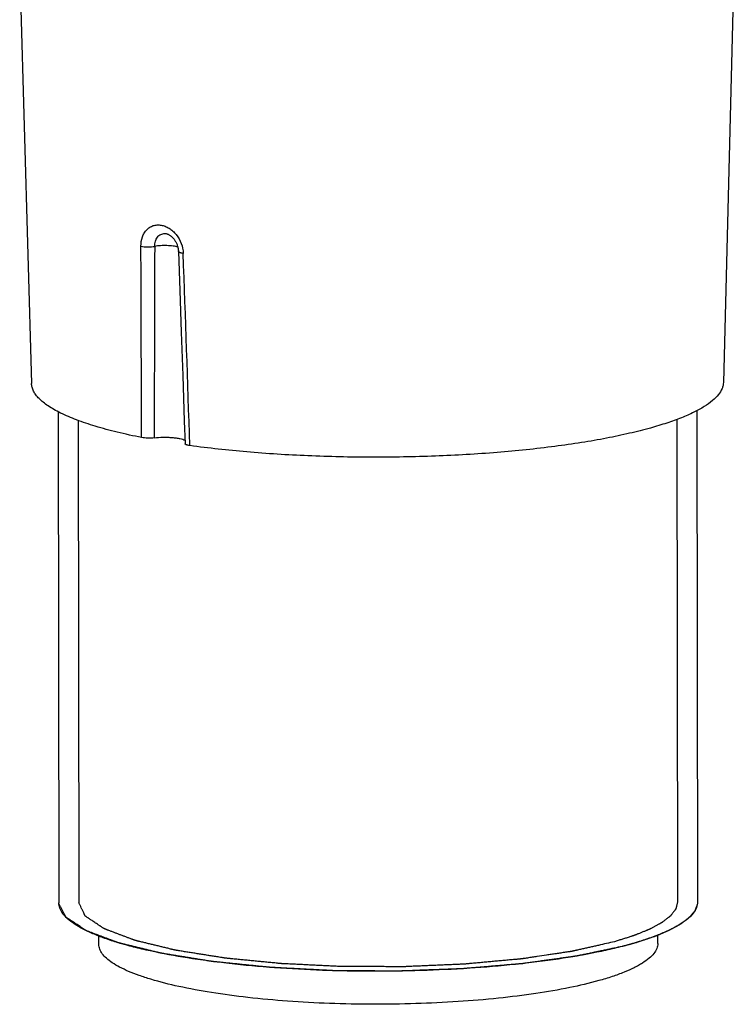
# Model space of a CAD drawing. Header units: millimetres. Extents: x 87 to 484, y 102 to 397.
# Tile 20 of 37: x 350 to 363, y 227 to 245. Entities that reach past the tile are written whole.
import ezdxf

# ---------------------------------------------------------------- set-up
doc = ezdxf.new("R2010")
doc.units = ezdxf.units.MM
doc.header["$LTSCALE"] = 32.67
doc.layers.add('00_COMPONENTS', color=7, linetype='CONTINUOUS')

msp = doc.modelspace()

# ---------------------------------------------------------------- linework, layer by layer
at = {"layer": '00_COMPONENTS'}
for p, q in [((363.35, 247.527), (363.126, 238.639)), ((349.904, 246.439), (350.126, 238.619)), ((352.888, 241.1), (352.913, 240.367)), ((352.913, 240.367), (352.94, 239.585)), ((352.94, 239.585), (352.968, 238.767)), ((352.968, 238.767), (352.997, 237.913)), ((350.627, 238.088), (350.641, 228.864)), ((362.627, 238.107), (362.641, 228.882)), ((351.002, 237.925), (351.016, 228.864)), ((352.997, 237.913), (353.011, 237.488)), ((362.252, 237.943), (362.266, 228.882)), ((350.642, 228.853), (350.641, 228.863)), ((350.642, 228.853), (350.642, 228.853)), ((351.393, 228.084), (351.392, 228.238)), ((361.893, 228.1), (361.892, 228.254))]:
    msp.add_line(p, q, dxfattribs=at)
msp.add_lwpolyline([(352.631, 241.437), (352.634, 241.437), (352.641, 241.436), (352.649, 241.435), (352.658, 241.434), (352.666, 241.431), (352.675, 241.429), (352.684, 241.425), (352.693, 241.422), (352.702, 241.417), (352.712, 241.412), (352.721, 241.406), (352.731, 241.4), (352.74, 241.393), (352.75, 241.386), (352.759, 241.378), (352.768, 241.369), (352.778, 241.36), (352.787, 241.35), (352.795, 241.34), (352.804, 241.329), (352.812, 241.318), (352.82, 241.306), (352.828, 241.294), (352.835, 241.281), (352.842, 241.268), (352.849, 241.255), (352.855, 241.242), (352.861, 241.228), (352.866, 241.214), (352.87, 241.2), (352.875, 241.186), (352.878, 241.171), (352.881, 241.157), (352.884, 241.143), (352.885, 241.128), (352.887, 241.114), (352.888, 241.1)], dxfattribs=at)
for centre, radius, start, end in [((1287.848, 237.299), 935.415, 179.761353, 179.981685), ((-1045.834, 190.866), 1399.711, 1.907319, 2.055261)]:
    msp.add_arc(centre, radius, start, end, dxfattribs=at)
for points, knots in [([(352.183, 241.197), (352.183, 241.256), (352.195, 241.344), (352.242, 241.446), (352.289, 241.509), (352.346, 241.556), (352.413, 241.587), (352.486, 241.6), (352.562, 241.596), (352.638, 241.574), (352.713, 241.536), (352.784, 241.483), (352.869, 241.393), (352.948, 241.254), (352.975, 241.128), (352.977, 241.064)], [0, 0, 0, 0, 0.131403, 0.191858, 0.248755, 0.303032, 0.356162, 0.409808, 0.465405, 0.523876, 0.585672, 0.650745, 0.718627, 0.859151, 1, 1, 1, 1]), ([(352.441, 241.195), (352.441, 241.227), (352.448, 241.289), (352.481, 241.359), (352.52, 241.399), (352.553, 241.421), (352.591, 241.434), (352.617, 241.437), (352.631, 241.437)], [0, 0, 0, 0, 0.282463, 0.53721, 0.655557, 0.770086, 0.883822, 1, 1, 1, 1]), ([(352.183, 241.197), (352.202, 241.192), (352.245, 241.186), (352.311, 241.183), (352.377, 241.186), (352.421, 241.191), (352.441, 241.195)], [0, 0, 0, 0, 0.230361, 0.493769, 0.760412, 1, 1, 1, 1]), ([(352.875, 241.182), (352.862, 241.186), (352.833, 241.193), (352.765, 241.204), (352.67, 241.21), (352.554, 241.209), (352.477, 241.201), (352.441, 241.195)], [0, 0, 0, 0, 0.094749, 0.20762, 0.470538, 0.748974, 1, 1, 1, 1]), ([(352.977, 241.064), (352.965, 241.066), (352.947, 241.068), (352.925, 241.074), (352.913, 241.078), (352.902, 241.082), (352.894, 241.087), (352.889, 241.093), (352.888, 241.097), (352.888, 241.099)], [0, 0, 0, 0, 0.375323, 0.533476, 0.669564, 0.782645, 0.872979, 0.943076, 1, 1, 1, 1]), ([(352.196, 237.603), (352.042, 237.634), (351.75, 237.698), (351.34, 237.808), (350.985, 237.926), (350.727, 238.035), (350.552, 238.127), (350.442, 238.194), (350.348, 238.262), (350.27, 238.331), (350.208, 238.401), (350.163, 238.473), (350.134, 238.545), (350.127, 238.595), (350.126, 238.619)], [0, 0, 0, 0, 0.195914, 0.372343, 0.527972, 0.66193, 0.720709, 0.774071, 0.822162, 0.86525, 0.903768, 0.938377, 0.97003, 1, 1, 1, 1]), ([(363.126, 238.639), (363.125, 238.62), (363.121, 238.58), (363.095, 238.5), (363.032, 238.399), (362.917, 238.287), (362.761, 238.178), (362.564, 238.071), (362.329, 237.969), (362.056, 237.871), (361.859, 237.812), (361.755, 237.783)], [0, 0, 0, 0, 0.03424, 0.069778, 0.148398, 0.24199, 0.35377, 0.48525, 0.636932, 0.808693, 1, 1, 1, 1]), ([(361.755, 237.783), (361.626, 237.746), (361.352, 237.678), (360.921, 237.587), (360.453, 237.506), (359.769, 237.408), (358.853, 237.313), (357.703, 237.247), (356.516, 237.226), (355.333, 237.252), (354.195, 237.323), (353.457, 237.404), (353.102, 237.452)], [0, 0, 0, 0, 0.046385, 0.097105, 0.151797, 0.210048, 0.335369, 0.469092, 0.606884, 0.744251, 0.876717, 1, 1, 1, 1]), ([(352.433, 237.598), (352.413, 237.595), (352.372, 237.592), (352.311, 237.591), (352.252, 237.595), (352.214, 237.6), (352.196, 237.603)], [0, 0, 0, 0, 0.250514, 0.517603, 0.775626, 1, 1, 1, 1]), ([(352.433, 237.598), (352.487, 237.605), (352.571, 237.61), (352.684, 237.61), (352.767, 237.606), (352.844, 237.598), (352.911, 237.587), (352.965, 237.573), (352.996, 237.561), (353.009, 237.554)], [0, 0, 0, 0, 0.283, 0.431988, 0.577063, 0.711744, 0.830132, 0.927324, 1, 1, 1, 1]), ([(353.102, 237.452), (353.089, 237.454), (353.071, 237.457), (353.049, 237.463), (353.036, 237.467), (353.025, 237.472), (353.016, 237.478), (353.011, 237.484), (353.011, 237.488)], [0, 0, 0, 0, 0.377643, 0.537033, 0.674213, 0.788045, 0.878543, 1, 1, 1, 1]), ([(361.376, 228.084), (361.277, 228.057), (361.069, 228.003), (360.62, 227.905), (360.002, 227.799), (359.202, 227.699), (358.341, 227.628), (357.44, 227.585), (356.519, 227.572), (355.601, 227.59), (354.708, 227.638), (353.862, 227.715), (353.081, 227.818), (352.483, 227.928), (352.052, 228.03), (351.767, 228.108), (351.512, 228.191), (351.287, 228.278), (351.094, 228.368), (350.934, 228.461), (350.807, 228.557), (350.714, 228.655), (350.664, 228.743), (350.645, 228.813), (350.641, 228.847), (350.641, 228.864)], [0, 0, 0, 0, 0.027832, 0.057885, 0.124037, 0.197071, 0.275377, 0.357194, 0.44066, 0.523868, 0.604918, 0.681972, 0.753302, 0.81735, 0.846224, 0.872804, 0.896978, 0.918662, 0.937811, 0.954434, 0.968623, 0.980598, 0.990796, 0.995466, 1, 1, 1, 1]), ([(361.234, 228.046), (361.179, 228.035), (361.071, 228.012), (360.935, 227.983), (360.826, 227.96), (360.744, 227.943), (360.663, 227.925), (360.581, 227.908), (360.513, 227.894), (360.465, 227.884), (360.438, 227.878), (360.418, 227.874), (360.401, 227.87), (360.387, 227.867), (360.379, 227.866), (360.372, 227.864), (360.368, 227.863), (360.364, 227.863), (360.361, 227.862), (360.353, 227.861), (360.344, 227.86), (360.328, 227.857), (360.308, 227.855), (360.276, 227.85), (360.236, 227.845), (360.188, 227.838), (360.124, 227.829), (360.044, 227.818), (359.948, 227.805), (359.82, 227.787), (359.693, 227.769), (359.581, 227.753), (359.517, 227.744), (359.469, 227.738), (359.429, 227.732), (359.397, 227.728), (359.377, 227.725), (359.361, 227.723), (359.351, 227.721), (359.344, 227.72), (359.34, 227.72), (359.336, 227.72), (359.33, 227.719), (359.317, 227.718), (359.297, 227.716), (359.27, 227.714), (359.244, 227.712), (359.208, 227.709), (359.147, 227.704), (359.058, 227.696), (358.952, 227.687), (358.846, 227.678), (358.74, 227.669), (358.633, 227.66), (358.527, 227.651), (358.439, 227.644), (358.368, 227.638), (358.324, 227.634), (358.288, 227.631), (358.262, 227.629), (358.24, 227.627), (358.224, 227.626), (358.215, 227.625), (358.209, 227.625), (358.202, 227.624), (358.192, 227.624), (358.176, 227.623), (358.153, 227.623), (358.125, 227.622), (358.087, 227.62), (358.04, 227.618), (357.966, 227.616), (357.872, 227.612), (357.76, 227.608), (357.648, 227.604), (357.536, 227.6), (357.423, 227.596), (357.311, 227.591), (357.218, 227.588), (357.143, 227.585), (357.096, 227.584), (357.059, 227.582), (357.035, 227.581), (357.019, 227.581), (357.01, 227.58), (357, 227.581), (356.988, 227.581), (356.96, 227.581), (356.917, 227.581), (356.861, 227.581), (356.804, 227.582), (356.728, 227.582), (356.596, 227.583), (356.406, 227.585), (356.217, 227.586), (356.084, 227.587), (356.009, 227.587), (355.952, 227.588), (355.895, 227.588), (355.852, 227.589), (355.824, 227.589), (355.812, 227.589), (355.803, 227.589), (355.793, 227.589), (355.777, 227.59), (355.754, 227.591), (355.718, 227.593), (355.672, 227.596), (355.598, 227.599), (355.506, 227.604), (355.396, 227.61), (355.285, 227.616), (355.175, 227.621), (355.064, 227.627), (354.954, 227.633), (354.862, 227.637), (354.789, 227.641), (354.743, 227.644), (354.706, 227.646), (354.678, 227.647), (354.655, 227.648), (354.639, 227.649), (354.63, 227.65), (354.623, 227.65), (354.617, 227.651), (354.608, 227.651), (354.593, 227.653), (354.572, 227.655), (354.546, 227.658), (354.512, 227.661), (354.469, 227.665), (354.401, 227.672), (354.315, 227.681), (354.212, 227.691), (354.11, 227.702), (354.007, 227.712), (353.904, 227.723), (353.802, 227.733), (353.716, 227.742), (353.656, 227.748), (353.622, 227.751), (353.596, 227.754), (353.571, 227.756), (353.552, 227.758), (353.539, 227.76), (353.533, 227.76), (353.529, 227.761), (353.525, 227.761), (353.519, 227.762), (353.509, 227.764), (353.494, 227.766), (353.475, 227.769), (353.445, 227.774), (353.407, 227.78), (353.362, 227.788), (353.301, 227.797), (353.226, 227.81), (353.135, 227.824), (353.044, 227.839), (352.953, 227.854), (352.878, 227.866), (352.817, 227.876), (352.772, 227.883), (352.727, 227.89), (352.681, 227.898), (352.643, 227.904), (352.613, 227.909), (352.594, 227.912), (352.579, 227.914), (352.57, 227.916), (352.563, 227.917), (352.559, 227.917), (352.556, 227.918), (352.552, 227.919), (352.546, 227.921), (352.538, 227.922), (352.526, 227.926), (352.51, 227.929), (352.491, 227.934), (352.466, 227.94), (352.435, 227.948), (352.398, 227.957), (352.347, 227.969), (352.285, 227.984), (352.21, 228.003), (352.135, 228.021), (352.06, 228.039), (351.997, 228.055), (351.947, 228.067), (351.909, 228.076), (351.878, 228.084), (351.853, 228.09), (351.834, 228.094), (351.816, 228.099), (351.8, 228.103), (351.787, 228.106), (351.778, 228.108), (351.77, 228.11), (351.765, 228.111), (351.762, 228.112), (351.759, 228.113), (351.758, 228.113), (351.755, 228.114), (351.751, 228.116), (351.745, 228.118), (351.738, 228.12), (351.729, 228.124), (351.717, 228.128), (351.703, 228.134), (351.689, 228.139), (351.67, 228.146), (351.646, 228.155), (351.618, 228.166), (351.581, 228.18), (351.534, 228.197), (351.477, 228.219), (351.421, 228.24), (351.364, 228.261), (351.317, 228.279), (351.28, 228.293), (351.252, 228.304), (351.228, 228.312), (351.209, 228.32), (351.195, 228.325), (351.183, 228.329), (351.174, 228.333), (351.168, 228.335), (351.163, 228.337), (351.161, 228.338), (351.158, 228.339), (351.157, 228.339), (351.157, 228.34), (351.156, 228.34), (351.154, 228.342), (351.15, 228.344), (351.146, 228.347), (351.141, 228.35), (351.135, 228.354), (351.125, 228.361), (351.11, 228.371), (351.092, 228.382), (351.074, 228.394), (351.056, 228.406), (351.032, 228.422), (351.002, 228.442), (350.967, 228.465), (350.931, 228.489), (350.901, 228.509), (350.877, 228.525), (350.859, 228.536), (350.841, 228.548), (350.823, 228.56), (350.808, 228.57), (350.798, 228.577), (350.792, 228.581), (350.788, 228.584), (350.783, 228.587), (350.78, 228.589), (350.777, 228.59), (350.777, 228.591), (350.776, 228.592), (350.775, 228.592), (350.775, 228.593), (350.774, 228.594), (350.773, 228.596), (350.772, 228.599), (350.77, 228.603), (350.767, 228.608), (350.764, 228.614), (350.76, 228.622), (350.755, 228.632), (350.748, 228.645), (350.74, 228.661), (350.73, 228.681), (350.717, 228.706), (350.704, 228.73), (350.688, 228.763), (350.667, 228.804), (350.65, 228.836), (350.642, 228.853)], [0, 0, 0, 0, 0.015625, 0.03125, 0.039062, 0.046875, 0.054688, 0.0625, 0.070312, 0.074219, 0.076172, 0.078125, 0.080078, 0.081055, 0.082031, 0.08252, 0.083008, 0.083252, 0.083496, 0.083984, 0.084961, 0.085938, 0.087891, 0.089844, 0.09375, 0.097656, 0.101562, 0.109375, 0.117188, 0.125, 0.140625, 0.148438, 0.152344, 0.15625, 0.160156, 0.162109, 0.164062, 0.165039, 0.166016, 0.166504, 0.166748, 0.166992, 0.16748, 0.167969, 0.169922, 0.171875, 0.173828, 0.175781, 0.179688, 0.1875, 0.195312, 0.203125, 0.210938, 0.21875, 0.226562, 0.234375, 0.238281, 0.242188, 0.244141, 0.246094, 0.248047, 0.249023, 0.249512, 0.25, 0.250488, 0.250977, 0.251953, 0.253906, 0.255859, 0.257812, 0.261719, 0.265625, 0.273438, 0.28125, 0.289062, 0.296875, 0.304688, 0.3125, 0.320312, 0.324219, 0.328125, 0.330078, 0.332031, 0.333008, 0.333496, 0.333984, 0.334961, 0.335938, 0.339844, 0.34375, 0.347656, 0.351562, 0.359375, 0.375, 0.390625, 0.398438, 0.402344, 0.40625, 0.410156, 0.414062, 0.415039, 0.416016, 0.416504, 0.416992, 0.417969, 0.419922, 0.421875, 0.425781, 0.429688, 0.4375, 0.445312, 0.453125, 0.460938, 0.46875, 0.476562, 0.484375, 0.488281, 0.492188, 0.494141, 0.496094, 0.498047, 0.499023, 0.499512, 0.5, 0.500488, 0.500977, 0.501953, 0.503906, 0.505859, 0.507812, 0.511719, 0.515625, 0.523438, 0.53125, 0.539062, 0.546875, 0.554688, 0.5625, 0.570312, 0.574219, 0.576172, 0.578125, 0.580078, 0.582031, 0.58252, 0.583008, 0.583252, 0.583496, 0.583984, 0.584961, 0.585938, 0.587891, 0.589844, 0.59375, 0.597656, 0.601562, 0.609375, 0.617188, 0.625, 0.632812, 0.640625, 0.644531, 0.648438, 0.652344, 0.65625, 0.660156, 0.662109, 0.664062, 0.665039, 0.666016, 0.666504, 0.666748, 0.666992, 0.66748, 0.667969, 0.668945, 0.669922, 0.671875, 0.673828, 0.675781, 0.679688, 0.683594, 0.6875, 0.695312, 0.703125, 0.710938, 0.71875, 0.726562, 0.730469, 0.734375, 0.738281, 0.740234, 0.742188, 0.744141, 0.746094, 0.74707, 0.748047, 0.749023, 0.749512, 0.749756, 0.75, 0.750244, 0.750488, 0.750977, 0.751953, 0.75293, 0.753906, 0.755859, 0.757812, 0.759766, 0.761719, 0.765625, 0.769531, 0.773438, 0.78125, 0.789062, 0.796875, 0.804688, 0.8125, 0.816406, 0.820312, 0.824219, 0.826172, 0.828125, 0.830078, 0.831055, 0.832031, 0.83252, 0.833008, 0.833252, 0.833374, 0.833496, 0.83374, 0.833984, 0.834961, 0.835938, 0.836914, 0.837891, 0.839844, 0.84375, 0.847656, 0.851562, 0.855469, 0.859375, 0.867188, 0.875, 0.882812, 0.890625, 0.894531, 0.898438, 0.902344, 0.90625, 0.910156, 0.912109, 0.913086, 0.914062, 0.915039, 0.916016, 0.91626, 0.916504, 0.916626, 0.916748, 0.916992, 0.91748, 0.917969, 0.918945, 0.919922, 0.921875, 0.923828, 0.925781, 0.929688, 0.933594, 0.9375, 0.945312, 0.953125, 0.960938, 0.96875, 0.984375, 1, 1, 1, 1]), ([(361.08, 228.134), (361.03, 228.122), (360.93, 228.1), (360.805, 228.071), (360.705, 228.048), (360.63, 228.031), (360.555, 228.014), (360.48, 227.997), (360.417, 227.983), (360.374, 227.973), (360.349, 227.968), (360.33, 227.963), (360.314, 227.96), (360.302, 227.957), (360.294, 227.955), (360.288, 227.954), (360.284, 227.953), (360.281, 227.952), (360.277, 227.952), (360.271, 227.951), (360.261, 227.949), (360.246, 227.947), (360.228, 227.944), (360.198, 227.94), (360.161, 227.934), (360.116, 227.928), (360.056, 227.919), (359.982, 227.908), (359.892, 227.894), (359.773, 227.876), (359.654, 227.859), (359.549, 227.843), (359.49, 227.834), (359.445, 227.827), (359.408, 227.822), (359.378, 227.817), (359.359, 227.815), (359.344, 227.812), (359.335, 227.811), (359.329, 227.81), (359.325, 227.809), (359.321, 227.809), (359.315, 227.809), (359.303, 227.807), (359.284, 227.806), (359.259, 227.803), (359.234, 227.801), (359.201, 227.798), (359.142, 227.793), (359.059, 227.785), (358.959, 227.776), (358.859, 227.767), (358.759, 227.758), (358.659, 227.749), (358.558, 227.739), (358.475, 227.732), (358.408, 227.726), (358.367, 227.722), (358.333, 227.719), (358.308, 227.717), (358.287, 227.715), (358.273, 227.713), (358.264, 227.713), (358.258, 227.712), (358.251, 227.712), (358.243, 227.711), (358.227, 227.711), (358.205, 227.71), (358.178, 227.709), (358.143, 227.707), (358.098, 227.705), (358.027, 227.702), (357.939, 227.698), (357.832, 227.694), (357.726, 227.689), (357.619, 227.685), (357.513, 227.68), (357.406, 227.676), (357.317, 227.672), (357.247, 227.669), (357.202, 227.667), (357.167, 227.665), (357.144, 227.664), (357.129, 227.664), (357.12, 227.663), (357.111, 227.664), (357.099, 227.664), (357.072, 227.664), (357.03, 227.664), (356.975, 227.664), (356.92, 227.664), (356.847, 227.664), (356.718, 227.665), (356.534, 227.665), (356.351, 227.666), (356.222, 227.666), (356.149, 227.666), (356.094, 227.666), (356.048, 227.666), (356.011, 227.666), (355.988, 227.667), (355.969, 227.667), (355.958, 227.667), (355.949, 227.667), (355.94, 227.667), (355.925, 227.668), (355.903, 227.669), (355.867, 227.67), (355.823, 227.673), (355.753, 227.676), (355.665, 227.68), (355.559, 227.685), (355.454, 227.69), (355.348, 227.696), (355.242, 227.701), (355.137, 227.706), (355.049, 227.71), (354.978, 227.713), (354.934, 227.716), (354.899, 227.717), (354.873, 227.719), (354.851, 227.72), (354.835, 227.72), (354.826, 227.721), (354.82, 227.721), (354.814, 227.722), (354.805, 227.722), (354.791, 227.724), (354.771, 227.726), (354.746, 227.728), (354.713, 227.732), (354.672, 227.736), (354.606, 227.742), (354.524, 227.75), (354.426, 227.76), (354.328, 227.769), (354.229, 227.779), (354.131, 227.789), (354.032, 227.798), (353.95, 227.807), (353.893, 227.812), (353.86, 227.815), (353.836, 227.818), (353.811, 227.82), (353.792, 227.822), (353.78, 227.823), (353.775, 227.824), (353.771, 227.824), (353.767, 227.825), (353.761, 227.826), (353.752, 227.827), (353.737, 227.829), (353.719, 227.832), (353.69, 227.837), (353.654, 227.843), (353.61, 227.85), (353.552, 227.859), (353.48, 227.87), (353.393, 227.884), (353.306, 227.898), (353.219, 227.912), (353.132, 227.926), (353.059, 227.937), (353.001, 227.946), (352.958, 227.953), (352.921, 227.959), (352.892, 227.964), (352.874, 227.967), (352.86, 227.969), (352.851, 227.97), (352.844, 227.971), (352.841, 227.972), (352.838, 227.973), (352.834, 227.974), (352.828, 227.975), (352.82, 227.977), (352.808, 227.98), (352.793, 227.983), (352.775, 227.988), (352.751, 227.993), (352.71, 228.004), (352.65, 228.018), (352.578, 228.035), (352.506, 228.053), (352.434, 228.07), (352.362, 228.088), (352.302, 228.102), (352.254, 228.114), (352.218, 228.122), (352.182, 228.131), (352.152, 228.138), (352.128, 228.144), (352.113, 228.148), (352.101, 228.151), (352.092, 228.153), (352.084, 228.155), (352.079, 228.156), (352.076, 228.157), (352.073, 228.157), (352.072, 228.158), (352.07, 228.159), (352.066, 228.16), (352.06, 228.162), (352.053, 228.165), (352.044, 228.168), (352.033, 228.173), (352.014, 228.18), (351.992, 228.188), (351.964, 228.198), (351.937, 228.209), (351.901, 228.222), (351.855, 228.24), (351.8, 228.26), (351.746, 228.281), (351.691, 228.301), (351.646, 228.319), (351.609, 228.332), (351.582, 228.343), (351.559, 228.351), (351.541, 228.358), (351.527, 228.363), (351.516, 228.368), (351.507, 228.371), (351.501, 228.373), (351.497, 228.375), (351.494, 228.376), (351.492, 228.377), (351.491, 228.377), (351.49, 228.378), (351.489, 228.378), (351.487, 228.38), (351.484, 228.382), (351.48, 228.384), (351.476, 228.387), (351.47, 228.391), (351.461, 228.397), (351.447, 228.407), (351.43, 228.418), (351.414, 228.429), (351.397, 228.44), (351.375, 228.455), (351.347, 228.473), (351.314, 228.496), (351.281, 228.518), (351.253, 228.536), (351.231, 228.551), (351.215, 228.562), (351.198, 228.573), (351.182, 228.585), (351.168, 228.594), (351.158, 228.6), (351.153, 228.604), (351.148, 228.607), (351.144, 228.61), (351.141, 228.612), (351.139, 228.613), (351.138, 228.614), (351.137, 228.614), (351.137, 228.615), (351.137, 228.615), (351.136, 228.617), (351.135, 228.619), (351.134, 228.621), (351.132, 228.625), (351.13, 228.63), (351.127, 228.636), (351.123, 228.643), (351.118, 228.653), (351.113, 228.665), (351.105, 228.681), (351.096, 228.7), (351.084, 228.724), (351.073, 228.747), (351.058, 228.778), (351.039, 228.817), (351.024, 228.848), (351.016, 228.864)], [0, 0, 0, 0, 0.015625, 0.03125, 0.039062, 0.046875, 0.054688, 0.0625, 0.070312, 0.074219, 0.076172, 0.078125, 0.080078, 0.081055, 0.082031, 0.08252, 0.083008, 0.083252, 0.083496, 0.083984, 0.084961, 0.085938, 0.087891, 0.089844, 0.09375, 0.097656, 0.101562, 0.109375, 0.117188, 0.125, 0.140625, 0.148438, 0.152344, 0.15625, 0.160156, 0.162109, 0.164062, 0.165039, 0.166016, 0.166504, 0.166748, 0.166992, 0.16748, 0.167969, 0.169922, 0.171875, 0.173828, 0.175781, 0.179688, 0.1875, 0.195312, 0.203125, 0.210938, 0.21875, 0.226562, 0.234375, 0.238281, 0.242188, 0.244141, 0.246094, 0.248047, 0.249023, 0.249512, 0.25, 0.250488, 0.250977, 0.251953, 0.253906, 0.255859, 0.257812, 0.261719, 0.265625, 0.273438, 0.28125, 0.289062, 0.296875, 0.304688, 0.3125, 0.320312, 0.324219, 0.328125, 0.330078, 0.332031, 0.333008, 0.333496, 0.333984, 0.334961, 0.335938, 0.339844, 0.34375, 0.347656, 0.351562, 0.359375, 0.375, 0.390625, 0.398438, 0.402344, 0.40625, 0.410156, 0.412109, 0.414062, 0.415039, 0.416016, 0.416504, 0.416992, 0.417969, 0.419922, 0.421875, 0.425781, 0.429688, 0.4375, 0.445312, 0.453125, 0.460938, 0.46875, 0.476562, 0.484375, 0.488281, 0.492188, 0.494141, 0.496094, 0.498047, 0.499023, 0.499512, 0.5, 0.500488, 0.500977, 0.501953, 0.503906, 0.505859, 0.507812, 0.511719, 0.515625, 0.523438, 0.53125, 0.539062, 0.546875, 0.554688, 0.5625, 0.570312, 0.574219, 0.576172, 0.578125, 0.580078, 0.582031, 0.58252, 0.583008, 0.583252, 0.583496, 0.583984, 0.584961, 0.585938, 0.587891, 0.589844, 0.59375, 0.597656, 0.601562, 0.609375, 0.617188, 0.625, 0.632812, 0.640625, 0.648438, 0.652344, 0.65625, 0.660156, 0.662109, 0.664062, 0.665039, 0.666016, 0.666504, 0.666748, 0.666992, 0.66748, 0.667969, 0.668945, 0.669922, 0.671875, 0.673828, 0.675781, 0.679688, 0.6875, 0.695312, 0.703125, 0.710938, 0.71875, 0.726562, 0.730469, 0.734375, 0.738281, 0.742188, 0.744141, 0.746094, 0.74707, 0.748047, 0.749023, 0.749512, 0.749756, 0.75, 0.750244, 0.750488, 0.750977, 0.751953, 0.75293, 0.753906, 0.755859, 0.757812, 0.761719, 0.765625, 0.769531, 0.773438, 0.78125, 0.789062, 0.796875, 0.804688, 0.8125, 0.816406, 0.820312, 0.824219, 0.826172, 0.828125, 0.830078, 0.831055, 0.832031, 0.83252, 0.833008, 0.833252, 0.833374, 0.833496, 0.83374, 0.833984, 0.834961, 0.835938, 0.836914, 0.837891, 0.839844, 0.84375, 0.847656, 0.851562, 0.855469, 0.859375, 0.867188, 0.875, 0.882812, 0.890625, 0.894531, 0.898438, 0.902344, 0.90625, 0.910156, 0.912109, 0.913086, 0.914062, 0.915039, 0.916016, 0.91626, 0.916504, 0.916626, 0.916748, 0.916992, 0.91748, 0.917969, 0.918945, 0.919922, 0.921875, 0.923828, 0.925781, 0.929688, 0.933594, 0.9375, 0.945312, 0.953125, 0.960938, 0.96875, 0.984375, 1, 1, 1, 1]), ([(362.266, 228.882), (362.264, 228.874), (362.26, 228.857), (362.254, 228.833), (362.249, 228.812), (362.245, 228.796), (362.242, 228.783), (362.239, 228.773), (362.237, 228.765), (362.236, 228.76), (362.235, 228.756), (362.234, 228.753), (362.234, 228.751), (362.234, 228.75), (362.233, 228.749), (362.232, 228.748), (362.23, 228.746), (362.228, 228.743), (362.225, 228.739), (362.221, 228.734), (362.216, 228.728), (362.21, 228.719), (362.198, 228.705), (362.182, 228.684), (362.166, 228.663), (362.155, 228.648), (362.149, 228.64), (362.144, 228.633), (362.139, 228.627), (362.136, 228.622), (362.133, 228.619), (362.132, 228.618), (362.132, 228.617), (362.13, 228.616), (362.128, 228.614), (362.125, 228.612), (362.12, 228.608), (362.113, 228.603), (362.103, 228.595), (362.09, 228.585), (362.075, 228.573), (362.059, 228.561), (362.044, 228.549), (362.029, 228.537), (362.013, 228.526), (362, 228.516), (361.99, 228.508), (361.984, 228.503), (361.978, 228.499), (361.975, 228.496), (361.971, 228.493), (361.969, 228.492), (361.968, 228.491), (361.967, 228.49), (361.965, 228.489), (361.964, 228.488), (361.96, 228.486), (361.956, 228.484), (361.95, 228.481), (361.943, 228.477), (361.934, 228.472), (361.919, 228.464), (361.901, 228.454), (361.879, 228.443), (361.857, 228.431), (361.835, 228.419), (361.813, 228.407), (361.791, 228.395), (361.772, 228.385), (361.758, 228.378), (361.748, 228.373), (361.741, 228.369), (361.736, 228.366), (361.733, 228.365), (361.731, 228.364), (361.729, 228.363), (361.726, 228.362), (361.719, 228.359), (361.709, 228.355), (361.696, 228.349), (361.682, 228.344), (361.664, 228.337), (361.633, 228.324), (361.588, 228.306), (361.543, 228.288), (361.511, 228.275), (361.493, 228.268), (361.48, 228.262), (361.468, 228.258), (361.459, 228.254), (361.454, 228.252), (361.449, 228.25), (361.446, 228.249), (361.444, 228.248), (361.442, 228.247), (361.437, 228.245), (361.429, 228.243), (361.418, 228.24), (361.404, 228.235), (361.381, 228.228), (361.353, 228.219), (361.319, 228.208), (361.273, 228.194), (361.216, 228.176), (361.148, 228.155), (361.103, 228.141), (361.08, 228.134)], [0, 0, 0, 0, 0.03125, 0.0625, 0.09375, 0.109375, 0.125, 0.140625, 0.148438, 0.15625, 0.160156, 0.164062, 0.166016, 0.166992, 0.167969, 0.169922, 0.171875, 0.175781, 0.179688, 0.1875, 0.195312, 0.203125, 0.21875, 0.25, 0.28125, 0.296875, 0.304688, 0.3125, 0.320312, 0.328125, 0.330078, 0.332031, 0.333008, 0.333984, 0.335938, 0.339844, 0.34375, 0.351562, 0.359375, 0.375, 0.390625, 0.40625, 0.421875, 0.4375, 0.453125, 0.46875, 0.476562, 0.484375, 0.488281, 0.492188, 0.496094, 0.498047, 0.499023, 0.5, 0.500977, 0.501953, 0.503906, 0.507812, 0.511719, 0.515625, 0.523438, 0.53125, 0.546875, 0.5625, 0.578125, 0.59375, 0.609375, 0.625, 0.640625, 0.648438, 0.65625, 0.660156, 0.664062, 0.666016, 0.666992, 0.667969, 0.669922, 0.671875, 0.679688, 0.6875, 0.695312, 0.703125, 0.71875, 0.75, 0.78125, 0.796875, 0.804688, 0.8125, 0.820312, 0.824219, 0.828125, 0.830078, 0.832031, 0.833008, 0.833984, 0.835938, 0.839844, 0.84375, 0.851562, 0.859375, 0.875, 0.890625, 0.90625, 0.9375, 0.96875, 1, 1, 1, 1]), ([(362.641, 228.882), (362.641, 228.864), (362.638, 228.828), (362.616, 228.753), (362.559, 228.659), (362.454, 228.554), (362.353, 228.483), (362.275, 228.435), (362.215, 228.401), (362.134, 228.359), (362.03, 228.31), (361.873, 228.245), (361.655, 228.166), (361.473, 228.111), (361.376, 228.084)], [0, 0, 0, 0, 0.034284, 0.069736, 0.147954, 0.241094, 0.352554, 0.383512, 0.415731, 0.483982, 0.557352, 0.635844, 0.808021, 1, 1, 1, 1]), ([(362.639, 228.844), (362.633, 228.828), (362.624, 228.804), (362.614, 228.777), (362.609, 228.761), (362.604, 228.749), (362.601, 228.739), (362.598, 228.731), (362.596, 228.726), (362.595, 228.723), (362.594, 228.72), (362.593, 228.718), (362.593, 228.717), (362.592, 228.716), (362.591, 228.715), (362.589, 228.712), (362.585, 228.708), (362.58, 228.702), (362.575, 228.696), (362.569, 228.688), (362.558, 228.675), (362.542, 228.655), (362.526, 228.636), (362.514, 228.622), (362.508, 228.614), (362.503, 228.608), (362.498, 228.603), (362.495, 228.598), (362.492, 228.595), (362.491, 228.594), (362.491, 228.593), (362.489, 228.592), (362.487, 228.59), (362.484, 228.588), (362.479, 228.584), (362.472, 228.579), (362.462, 228.571), (362.449, 228.561), (362.434, 228.549), (362.418, 228.538), (362.403, 228.526), (362.387, 228.514), (362.372, 228.502), (362.359, 228.492), (362.348, 228.484), (362.341, 228.478), (362.334, 228.473), (362.33, 228.47), (362.327, 228.468), (362.325, 228.466), (362.323, 228.465), (362.319, 228.463), (362.313, 228.46), (362.305, 228.455), (362.295, 228.45), (362.282, 228.442), (362.265, 228.433), (362.245, 228.422), (362.225, 228.411), (362.204, 228.4), (362.184, 228.389), (362.164, 228.378), (362.147, 228.369), (362.134, 228.361), (362.126, 228.357), (362.119, 228.353), (362.115, 228.351), (362.112, 228.349), (362.11, 228.348), (362.108, 228.347), (362.105, 228.346), (362.099, 228.343), (362.09, 228.34), (362.077, 228.334), (362.065, 228.329), (362.048, 228.322), (362.019, 228.309), (361.977, 228.292), (361.935, 228.274), (361.906, 228.262), (361.89, 228.255), (361.877, 228.249), (361.865, 228.244), (361.855, 228.24), (361.849, 228.237), (361.846, 228.236), (361.844, 228.235), (361.842, 228.235), (361.837, 228.233), (361.831, 228.231), (361.82, 228.227), (361.807, 228.223), (361.787, 228.216), (361.761, 228.207), (361.73, 228.197), (361.688, 228.183), (361.636, 228.165), (361.574, 228.145), (361.533, 228.131), (361.512, 228.124)], [0, 0, 0, 0, 0.0625, 0.09375, 0.109375, 0.125, 0.140625, 0.148438, 0.15625, 0.160156, 0.164062, 0.166016, 0.166992, 0.167969, 0.169922, 0.171875, 0.179688, 0.1875, 0.195312, 0.203125, 0.21875, 0.25, 0.28125, 0.296875, 0.304688, 0.3125, 0.320312, 0.328125, 0.330078, 0.332031, 0.333008, 0.333984, 0.335938, 0.339844, 0.34375, 0.351562, 0.359375, 0.375, 0.390625, 0.40625, 0.421875, 0.4375, 0.453125, 0.46875, 0.476562, 0.484375, 0.492188, 0.496094, 0.498047, 0.5, 0.501953, 0.503906, 0.507812, 0.515625, 0.523438, 0.53125, 0.546875, 0.5625, 0.578125, 0.59375, 0.609375, 0.625, 0.640625, 0.648438, 0.65625, 0.660156, 0.664062, 0.666016, 0.666992, 0.667969, 0.669922, 0.671875, 0.679688, 0.6875, 0.695312, 0.703125, 0.71875, 0.75, 0.78125, 0.796875, 0.804688, 0.8125, 0.820312, 0.828125, 0.830078, 0.832031, 0.833008, 0.833984, 0.835938, 0.839844, 0.84375, 0.851562, 0.859375, 0.875, 0.890625, 0.90625, 0.9375, 0.96875, 1, 1, 1, 1]), ([(362.641, 228.882), (362.641, 228.881), (362.641, 228.88), (362.641, 228.877), (362.641, 228.876), (362.641, 228.875), (362.641, 228.874), (362.641, 228.874), (362.641, 228.873), (362.641, 228.871), (362.641, 228.869), (362.641, 228.868), (362.641, 228.866), (362.641, 228.865), (362.641, 228.864), (362.641, 228.864), (362.641, 228.863), (362.641, 228.863), (362.641, 228.862), (362.641, 228.861), (362.64, 228.86), (362.64, 228.86), (362.64, 228.858), (362.64, 228.857), (362.64, 228.855), (362.64, 228.854), (362.64, 228.852), (362.64, 228.85), (362.639, 228.849), (362.639, 228.846), (362.639, 228.845), (362.639, 228.844)], [0, 0, 0, 0, 0.125, 0.1875, 0.25, 0.28125, 0.3125, 0.328125, 0.34375, 0.375, 0.40625, 0.4375, 0.46875, 0.484375, 0.5, 0.515625, 0.53125, 0.5625, 0.59375, 0.625, 0.65625, 0.671875, 0.6875, 0.71875, 0.75, 0.78125, 0.8125, 0.84375, 0.875, 0.9375, 1, 1, 1, 1]), ([(360.786, 227.402), (360.605, 227.351), (360.213, 227.26), (359.583, 227.152), (358.883, 227.065), (358.13, 227.002), (357.341, 226.965), (356.536, 226.954), (355.733, 226.969), (354.951, 227.011), (354.21, 227.079), (353.528, 227.169), (352.919, 227.281), (352.467, 227.394), (352.154, 227.495), (351.957, 227.571), (351.788, 227.65), (351.648, 227.731), (351.537, 227.815), (351.456, 227.901), (351.405, 227.991), (351.393, 228.054), (351.393, 228.084)], [0, 0, 0, 0, 0.05788, 0.124035, 0.197073, 0.275384, 0.357205, 0.440675, 0.523887, 0.604942, 0.682, 0.753334, 0.817385, 0.872832, 0.897008, 0.918692, 0.937843, 0.954466, 0.968656, 0.980631, 0.99083, 1, 1, 1, 1]), ([(361.893, 228.1), (361.893, 228.068), (361.879, 228), (361.821, 227.905), (361.728, 227.813), (361.628, 227.742), (361.532, 227.685), (361.417, 227.625), (361.252, 227.553), (361.03, 227.473), (360.87, 227.425), (360.786, 227.402)], [0, 0, 0, 0, 0.069461, 0.147705, 0.240878, 0.352376, 0.415562, 0.483829, 0.635714, 0.808012, 1, 1, 1, 1]), ([(361.376, 228.084), (361.375, 228.084), (361.372, 228.083), (361.369, 228.082), (361.367, 228.082), (361.365, 228.081), (361.364, 228.081), (361.364, 228.081), (361.363, 228.081), (361.362, 228.08), (361.361, 228.08), (361.359, 228.079), (361.355, 228.078), (361.35, 228.077), (361.345, 228.076), (361.339, 228.074), (361.327, 228.071), (361.311, 228.066), (361.291, 228.061), (361.275, 228.057), (361.263, 228.054), (361.256, 228.052), (361.25, 228.05), (361.243, 228.048), (361.237, 228.047), (361.234, 228.046)], [0, 0, 0, 0, 0.0625, 0.09375, 0.125, 0.140625, 0.15625, 0.164062, 0.167969, 0.171875, 0.179688, 0.1875, 0.21875, 0.25, 0.28125, 0.3125, 0.375, 0.5, 0.625, 0.75, 0.8125, 0.84375, 0.875, 0.9375, 1, 1, 1, 1]), ([(361.512, 228.124), (361.51, 228.123), (361.508, 228.122), (361.505, 228.122), (361.503, 228.121), (361.501, 228.12), (361.5, 228.12), (361.5, 228.12), (361.499, 228.12), (361.499, 228.12), (361.498, 228.119), (361.495, 228.119), (361.492, 228.118), (361.487, 228.116), (361.483, 228.115), (361.476, 228.113), (361.465, 228.11), (361.45, 228.105), (361.431, 228.1), (361.415, 228.095), (361.404, 228.092), (361.398, 228.09), (361.392, 228.089), (361.385, 228.087), (361.379, 228.085), (361.376, 228.084)], [0, 0, 0, 0, 0.0625, 0.09375, 0.125, 0.140625, 0.15625, 0.164062, 0.167969, 0.171875, 0.179688, 0.1875, 0.21875, 0.25, 0.28125, 0.3125, 0.375, 0.5, 0.625, 0.75, 0.8125, 0.84375, 0.875, 0.9375, 1, 1, 1, 1])]:
    msp.add_open_spline(points, degree=3, knots=knots, dxfattribs=at)
for points in [[(352.189, 239.376), (352.186, 239.983), (352.184, 240.59), (352.183, 241.197)], [(352.196, 237.603), (352.193, 238.194), (352.191, 238.785), (352.189, 239.376)]]:
    msp.add_open_spline(points, degree=3, dxfattribs=at)

doc.saveas('drawing.dxf')
